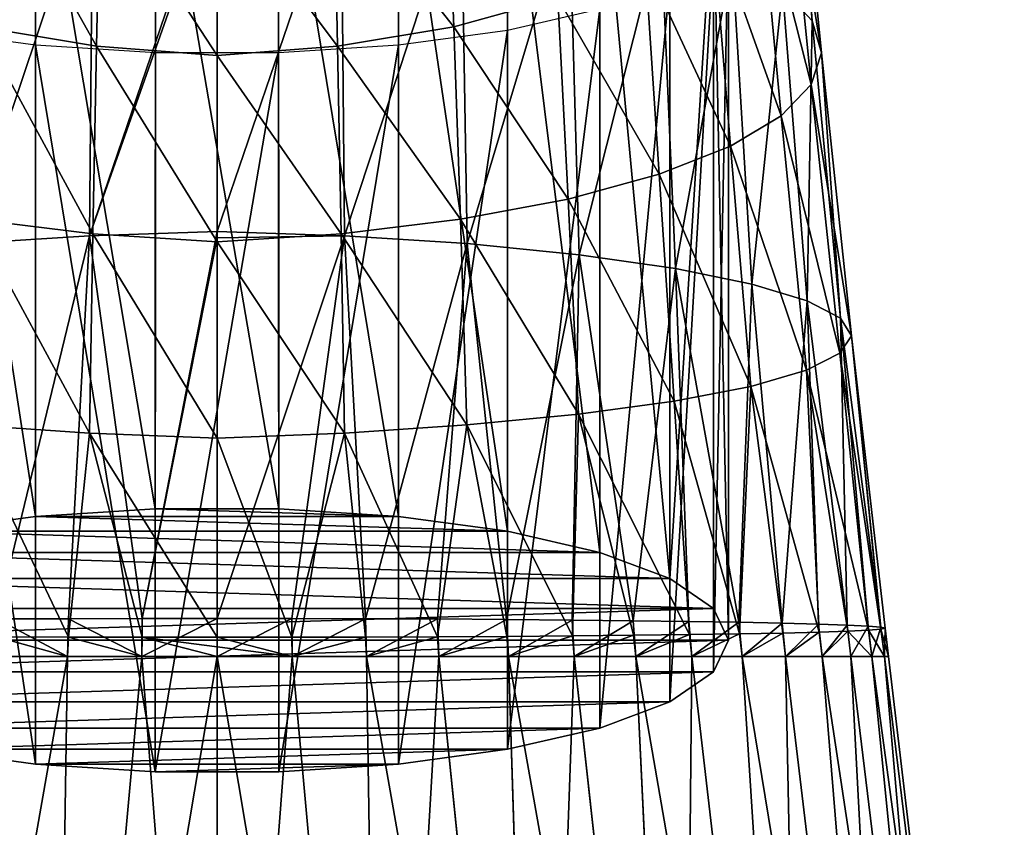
# Model space of a CAD drawing. Header units: millimetres. Extents: x -29 to 75, y -375 to 184.
# Tile 18 of 25: x -4 to 18, y 119 to 137. Entities that reach past the tile are written whole.
import ezdxf

# ---------------------------------------------------------------- set-up
doc = ezdxf.new("R2010")
doc.units = ezdxf.units.MM
doc.header["$LTSCALE"] = 17.087905
for name, color, linetype in [('33', 7, 'CONTINUOUS'), ('36', 7, 'CONTINUOUS'), ('38', 7, 'CONTINUOUS'), ('41', 7, 'CONTINUOUS'), ('43', 7, 'CONTINUOUS'), ('44', 7, 'CONTINUOUS'), ('45', 7, 'CONTINUOUS'), ('46', 7, 'CONTINUOUS'), ('47', 7, 'CONTINUOUS')]:
    doc.layers.add(name, color=color, linetype=linetype)

msp = doc.modelspace()

# ---------------------------------------------------------------- linework, layer by layer
at = {"layer": '33', "color": 7, "linetype": 'CONTINUOUS', "true_color": 0xe0f2ff}
for points in [[(0, 100.8, -17.875), (0, 122.875, -15.165), (1.698, 122.875, -15.069), (0, 100.8, -17.875)], [(3.716, 100.8, -17.484), (0, 100.8, -17.875), (1.698, 122.875, -15.069), (3.716, 100.8, -17.484)], [(0, 100.8, 17.875), (3.716, 100.8, 17.484), (0, 122.875, 15.165), (0, 100.8, 17.875)], [(0, 122.875, 15.165), (3.716, 100.8, 17.484), (1.698, 122.875, 15.069), (0, 122.875, 15.165)], [(3.375, 122.875, -14.784), (3.716, 100.8, -17.484), (1.698, 122.875, -15.069), (3.375, 122.875, -14.784)], [(1.698, 122.875, 15.069), (3.716, 100.8, 17.484), (3.375, 122.875, 14.784), (1.698, 122.875, 15.069)], [(5.009, 122.875, -14.313), (3.716, 100.8, -17.484), (3.375, 122.875, -14.784), (5.009, 122.875, -14.313)], [(3.716, 100.8, 17.484), (7.27, 100.8, 16.33), (3.375, 122.875, 14.784), (3.716, 100.8, 17.484)], [(3.375, 122.875, 14.784), (7.27, 100.8, 16.33), (5.009, 122.875, 14.313), (3.375, 122.875, 14.784)], [(7.271, 100.8, -16.33), (3.716, 100.8, -17.484), (5.009, 122.875, -14.313), (7.271, 100.8, -16.33)], [(6.58, 122.875, -13.663), (7.271, 100.8, -16.33), (5.009, 122.875, -14.313), (6.58, 122.875, -13.663)], [(5.009, 122.875, 14.313), (7.27, 100.8, 16.33), (6.58, 122.875, 13.663), (5.009, 122.875, 14.313)], [(8.068, 122.875, -12.84), (7.271, 100.8, -16.33), (6.58, 122.875, -13.663), (8.068, 122.875, -12.84)], [(7.27, 100.8, 16.33), (10.506, 100.8, 14.461), (6.58, 122.875, 13.663), (7.27, 100.8, 16.33)], [(6.58, 122.875, 13.663), (10.506, 100.8, 14.461), (8.068, 122.875, 12.84), (6.58, 122.875, 13.663)], [(10.507, 100.8, -14.461), (7.271, 100.8, -16.33), (8.068, 122.875, -12.84), (10.507, 100.8, -14.461)], [(9.455, 122.875, -11.856), (10.507, 100.8, -14.461), (8.068, 122.875, -12.84), (9.455, 122.875, -11.856)], [(8.068, 122.875, 12.84), (10.506, 100.8, 14.461), (9.455, 122.875, 11.856), (8.068, 122.875, 12.84)], [(10.723, 122.875, -10.723), (10.507, 100.8, -14.461), (9.455, 122.875, -11.856), (10.723, 122.875, -10.723)], [(10.506, 100.8, 14.461), (13.283, 100.8, 11.961), (9.455, 122.875, 11.856), (10.506, 100.8, 14.461)], [(9.455, 122.875, 11.856), (13.283, 100.8, 11.961), (10.723, 122.875, 10.723), (9.455, 122.875, 11.856)], [(13.284, 100.8, -11.96), (10.507, 100.8, -14.461), (10.723, 122.875, -10.723), (13.284, 100.8, -11.96)], [(11.856, 122.875, -9.455), (13.284, 100.8, -11.96), (10.723, 122.875, -10.723), (11.856, 122.875, -9.455)], [(10.723, 122.875, 10.723), (13.283, 100.8, 11.961), (11.856, 122.875, 9.455), (10.723, 122.875, 10.723)], [(12.84, 122.875, -8.068), (13.284, 100.8, -11.96), (11.856, 122.875, -9.455), (12.84, 122.875, -8.068)], [(13.283, 100.8, 11.961), (15.48, 100.8, 8.938), (11.856, 122.875, 9.455), (13.283, 100.8, 11.961)], [(11.856, 122.875, 9.455), (15.48, 100.8, 8.938), (12.84, 122.875, 8.068), (11.856, 122.875, 9.455)], [(15.48, 100.8, -8.937), (13.284, 100.8, -11.96), (12.84, 122.875, -8.068), (15.48, 100.8, -8.937)], [(13.663, 122.875, -6.58), (15.48, 100.8, -8.937), (12.84, 122.875, -8.068), (13.663, 122.875, -6.58)], [(12.84, 122.875, 8.068), (15.48, 100.8, 8.938), (13.663, 122.875, 6.58), (12.84, 122.875, 8.068)], [(14.314, 122.875, -5.008), (15.48, 100.8, -8.937), (13.663, 122.875, -6.58), (14.314, 122.875, -5.008)], [(15.48, 100.8, 8.938), (17, 100.8, 5.524), (13.663, 122.875, 6.58), (15.48, 100.8, 8.938)], [(13.663, 122.875, 6.58), (17, 100.8, 5.524), (14.314, 122.875, 5.008), (13.663, 122.875, 6.58)], [(17, 100.8, -5.523), (15.48, 100.8, -8.937), (14.314, 122.875, -5.008), (17, 100.8, -5.523)], [(14.784, 122.875, -3.374), (17, 100.8, -5.523), (14.314, 122.875, -5.008), (14.784, 122.875, -3.374)], [(14.314, 122.875, 5.008), (17, 100.8, 5.524), (14.784, 122.875, 3.374), (14.314, 122.875, 5.008)], [(15.069, 122.875, -1.698), (17, 100.8, -5.523), (14.784, 122.875, -3.374), (15.069, 122.875, -1.698)], [(17, 100.8, 5.524), (17.777, 100.8, 1.869), (14.784, 122.875, 3.374), (17, 100.8, 5.524)], [(14.784, 122.875, 3.374), (17.777, 100.8, 1.869), (15.069, 122.875, 1.698), (14.784, 122.875, 3.374)], [(17.777, 100.8, -1.868), (17, 100.8, -5.523), (15.069, 122.875, -1.698), (17.777, 100.8, -1.868)], [(15.165, 122.875), (17.777, 100.8, -1.868), (15.069, 122.875, -1.698), (15.165, 122.875)], [(15.069, 122.875, 1.698), (17.777, 100.8, 1.869), (15.165, 122.875), (15.069, 122.875, 1.698)], [(17.777, 100.8, 1.869), (17.777, 100.8, -1.868), (15.165, 122.875), (17.777, 100.8, 1.869)]]:
    msp.add_3dface(points, dxfattribs=at)
at = {"layer": '36', "color": 7, "linetype": 'CONTINUOUS', "true_color": 0xe0f2ff}
for points in [[(1.687, 123.734, -14.964), (0, 122.875, -15.165), (0, 123.735, -15.059), (1.687, 123.734, -14.964)], [(1.698, 122.875, -15.069), (0, 122.875, -15.165), (1.687, 123.734, -14.964), (1.698, 122.875, -15.069)], [(3.353, 123.729, -14.68), (1.698, 122.875, -15.069), (1.687, 123.734, -14.964), (3.353, 123.729, -14.68)], [(3.375, 122.875, -14.784), (1.698, 122.875, -15.069), (3.353, 123.729, -14.68), (3.375, 122.875, -14.784)], [(4.977, 123.722, -14.214), (3.375, 122.875, -14.784), (3.353, 123.729, -14.68), (4.977, 123.722, -14.214)], [(5.009, 122.875, -14.313), (3.375, 122.875, -14.784), (4.977, 123.722, -14.214), (5.009, 122.875, -14.313)], [(6.538, 123.712, -13.568), (5.009, 122.875, -14.313), (4.977, 123.722, -14.214), (6.538, 123.712, -13.568)], [(6.58, 122.875, -13.663), (5.009, 122.875, -14.313), (6.538, 123.712, -13.568), (6.58, 122.875, -13.663)], [(8.017, 123.699, -12.751), (6.58, 122.875, -13.663), (6.538, 123.712, -13.568), (8.017, 123.699, -12.751)], [(8.068, 122.875, -12.84), (6.58, 122.875, -13.663), (8.017, 123.699, -12.751), (8.068, 122.875, -12.84)], [(9.395, 123.684, -11.775), (8.068, 122.875, -12.84), (8.017, 123.699, -12.751), (9.395, 123.684, -11.775)], [(9.455, 122.875, -11.856), (8.068, 122.875, -12.84), (9.395, 123.684, -11.775), (9.455, 122.875, -11.856)], [(10.655, 123.667, -10.652), (9.455, 122.875, -11.856), (9.395, 123.684, -11.775), (10.655, 123.667, -10.652)], [(10.723, 122.875, -10.723), (9.455, 122.875, -11.856), (10.655, 123.667, -10.652), (10.723, 122.875, -10.723)], [(11.783, 123.649, -9.392), (10.723, 122.875, -10.723), (10.655, 123.667, -10.652), (11.783, 123.649, -9.392)], [(11.856, 122.875, -9.455), (10.723, 122.875, -10.723), (11.783, 123.649, -9.392), (11.856, 122.875, -9.455)], [(12.762, 123.628, -8.014), (11.856, 122.875, -9.455), (11.783, 123.649, -9.392), (12.762, 123.628, -8.014)], [(12.84, 122.875, -8.068), (11.856, 122.875, -9.455), (12.762, 123.628, -8.014), (12.84, 122.875, -8.068)], [(13.582, 123.607, -6.537), (12.84, 122.875, -8.068), (12.762, 123.628, -8.014), (13.582, 123.607, -6.537)], [(11.796, 123.386, 9.433), (11.856, 122.875, 9.455), (12.776, 123.405, 8.05), (11.796, 123.386, 9.433)], [(11.856, 122.875, 9.455), (12.84, 122.875, 8.068), (12.776, 123.405, 8.05), (11.856, 122.875, 9.455)], [(12.776, 123.405, 8.05), (12.84, 122.875, 8.068), (13.595, 123.425, 6.568), (12.776, 123.405, 8.05)], [(13.663, 122.875, -6.58), (12.84, 122.875, -8.068), (13.582, 123.607, -6.537), (13.663, 122.875, -6.58)], [(12.84, 122.875, 8.068), (13.663, 122.875, 6.58), (13.595, 123.425, 6.568), (12.84, 122.875, 8.068)], [(14.231, 123.585, -4.976), (13.663, 122.875, -6.58), (13.582, 123.607, -6.537), (14.231, 123.585, -4.976)], [(13.595, 123.425, 6.568), (13.663, 122.875, 6.58), (14.243, 123.446, 5.002), (13.595, 123.425, 6.568)], [(14.314, 122.875, -5.008), (13.663, 122.875, -6.58), (14.231, 123.585, -4.976), (14.314, 122.875, -5.008)], [(13.663, 122.875, 6.58), (14.314, 122.875, 5.008), (14.243, 123.446, 5.002), (13.663, 122.875, 6.58)], [(14.702, 123.562, -3.349), (14.314, 122.875, -5.008), (14.231, 123.585, -4.976), (14.702, 123.562, -3.349)], [(14.243, 123.446, 5.002), (14.784, 122.875, 3.374), (14.71, 123.468, 3.372), (14.243, 123.446, 5.002)], [(14.314, 122.875, 5.008), (14.784, 122.875, 3.374), (14.243, 123.446, 5.002), (14.314, 122.875, 5.008)], [(14.784, 122.875, -3.374), (14.314, 122.875, -5.008), (14.702, 123.562, -3.349), (14.784, 122.875, -3.374)], [(14.988, 123.538, -1.681), (14.784, 122.875, -3.374), (14.702, 123.562, -3.349), (14.988, 123.538, -1.681)], [(14.71, 123.468, 3.372), (15.069, 122.875, 1.698), (14.992, 123.491, 1.701), (14.71, 123.468, 3.372)], [(14.784, 122.875, 3.374), (15.069, 122.875, 1.698), (14.71, 123.468, 3.372), (14.784, 122.875, 3.374)], [(15.069, 122.875, -1.698), (14.784, 122.875, -3.374), (14.988, 123.538, -1.681), (15.069, 122.875, -1.698)], [(15.086, 123.515, 0.01), (15.069, 122.875, -1.698), (14.988, 123.538, -1.681), (15.086, 123.515, 0.01)], [(14.992, 123.491, 1.701), (15.165, 122.875), (15.086, 123.515, 0.01), (14.992, 123.491, 1.701)], [(15.069, 122.875, 1.698), (15.165, 122.875), (14.992, 123.491, 1.701), (15.069, 122.875, 1.698)], [(15.165, 122.875), (15.069, 122.875, -1.698), (15.086, 123.515, 0.01), (15.165, 122.875)], [(0, 123.309, 15.115), (1.698, 122.875, 15.069), (1.688, 123.311, 15.02), (0, 123.309, 15.115)], [(0, 123.092, 15.139), (1.698, 122.875, 15.069), (0, 123.309, 15.115), (0, 123.092, 15.139)], [(1.688, 123.311, 15.02), (1.698, 122.875, 15.069), (3.355, 123.315, 14.736), (1.688, 123.311, 15.02)], [(1.698, 122.875, 15.069), (3.375, 122.875, 14.784), (3.355, 123.315, 14.736), (1.698, 122.875, 15.069)], [(3.355, 123.315, 14.736), (3.375, 122.875, 14.784), (4.981, 123.321, 14.269), (3.355, 123.315, 14.736)], [(3.375, 122.875, 14.784), (5.009, 122.875, 14.313), (4.981, 123.321, 14.269), (3.375, 122.875, 14.784)], [(4.981, 123.321, 14.269), (5.009, 122.875, 14.313), (6.544, 123.33, 13.622), (4.981, 123.321, 14.269)], [(5.009, 122.875, 14.313), (6.58, 122.875, 13.663), (6.544, 123.33, 13.622), (5.009, 122.875, 14.313)], [(6.544, 123.33, 13.622), (6.58, 122.875, 13.663), (8.025, 123.341, 12.803), (6.544, 123.33, 13.622)], [(6.58, 122.875, 13.663), (8.068, 122.875, 12.84), (8.025, 123.341, 12.803), (6.58, 122.875, 13.663)], [(8.025, 123.341, 12.803), (8.068, 122.875, 12.84), (9.405, 123.354, 11.824), (8.025, 123.341, 12.803)], [(8.068, 122.875, 12.84), (9.455, 122.875, 11.856), (9.405, 123.354, 11.824), (8.068, 122.875, 12.84)], [(9.405, 123.354, 11.824), (9.455, 122.875, 11.856), (10.667, 123.369, 10.698), (9.405, 123.354, 11.824)], [(9.455, 122.875, 11.856), (10.723, 122.875, 10.723), (10.667, 123.369, 10.698), (9.455, 122.875, 11.856)], [(10.667, 123.369, 10.698), (10.723, 122.875, 10.723), (11.796, 123.386, 9.433), (10.667, 123.369, 10.698)], [(10.723, 122.875, 10.723), (11.856, 122.875, 9.455), (11.796, 123.386, 9.433), (10.723, 122.875, 10.723)], [(0, 122.875, 15.165), (1.698, 122.875, 15.069), (0, 123.092, 15.139), (0, 122.875, 15.165)]]:
    msp.add_3dface(points, dxfattribs=at)
at = {"layer": '38', "color": 7, "linetype": 'CONTINUOUS', "true_color": 0xe0f2ff}
for points in [[(-5.009, 122.875, -14.313), (-3.375, 122.875, -14.784), (-7.27, 100.8, -16.33), (-5.009, 122.875, -14.313)], [(-7.27, 100.8, -16.33), (-3.375, 122.875, -14.784), (-3.716, 100.8, -17.484), (-7.27, 100.8, -16.33)], [(-3.716, 100.8, 17.484), (-5.009, 122.875, 14.313), (-7.27, 100.8, 16.33), (-3.716, 100.8, 17.484)], [(-3.375, 122.875, 14.784), (-5.009, 122.875, 14.313), (-3.716, 100.8, 17.484), (-3.375, 122.875, 14.784)], [(0, 122.875, -15.165), (0, 100.8, -17.875), (-3.716, 100.8, -17.484), (0, 122.875, -15.165)], [(-1.698, 122.875, -15.069), (0, 122.875, -15.165), (-3.716, 100.8, -17.484), (-1.698, 122.875, -15.069)], [(0, 100.8, 17.875), (-1.698, 122.875, 15.069), (-3.716, 100.8, 17.484), (0, 100.8, 17.875)], [(-3.375, 122.875, -14.784), (-1.698, 122.875, -15.069), (-3.716, 100.8, -17.484), (-3.375, 122.875, -14.784)], [(-1.698, 122.875, 15.069), (-3.375, 122.875, 14.784), (-3.716, 100.8, 17.484), (-1.698, 122.875, 15.069)], [(0, 100.8, 17.875), (0, 122.875, 15.165), (-1.698, 122.875, 15.069), (0, 100.8, 17.875)]]:
    msp.add_3dface(points, dxfattribs=at)
at = {"layer": '41', "color": 7, "linetype": 'CONTINUOUS', "true_color": 0xe0f2ff}
for points in [[(-3.375, 122.875, -14.784), (-5.009, 122.875, -14.313), (-4.977, 123.722, -14.214), (-3.375, 122.875, -14.784)], [(-3.353, 123.729, -14.68), (-3.375, 122.875, -14.784), (-4.977, 123.722, -14.214), (-3.353, 123.729, -14.68)], [(-1.698, 122.875, -15.069), (-3.375, 122.875, -14.784), (-3.353, 123.729, -14.68), (-1.698, 122.875, -15.069)], [(-1.687, 123.734, -14.964), (-1.698, 122.875, -15.069), (-3.353, 123.729, -14.68), (-1.687, 123.734, -14.964)], [(0, 123.735, -15.059), (0, 122.875, -15.165), (-1.698, 122.875, -15.069), (0, 123.735, -15.059)], [(0, 123.735, -15.059), (-1.698, 122.875, -15.069), (-1.687, 123.734, -14.964), (0, 123.735, -15.059)], [(-5.009, 122.875, 14.313), (-3.375, 122.875, 14.784), (-4.981, 123.321, 14.269), (-5.009, 122.875, 14.313)], [(-4.981, 123.321, 14.269), (-3.375, 122.875, 14.784), (-3.355, 123.315, 14.736), (-4.981, 123.321, 14.269)], [(-3.375, 122.875, 14.784), (-1.698, 122.875, 15.069), (-3.355, 123.315, 14.736), (-3.375, 122.875, 14.784)], [(-3.355, 123.315, 14.736), (-1.698, 122.875, 15.069), (-1.688, 123.311, 15.02), (-3.355, 123.315, 14.736)], [(-1.698, 122.875, 15.069), (0, 122.875, 15.165), (-1.688, 123.311, 15.02), (-1.698, 122.875, 15.069)], [(0, 122.875, 15.165), (0, 123.092, 15.139), (-1.688, 123.311, 15.02), (0, 122.875, 15.165)], [(0, 123.092, 15.139), (0, 123.309, 15.115), (-1.688, 123.311, 15.02), (0, 123.092, 15.139)]]:
    msp.add_3dface(points, dxfattribs=at)
at = {"layer": '43', "color": 7, "linetype": 'CONTINUOUS', "true_color": 0xe0f2ff}
for points in [[(13.435, 137.22, 0.513), (12.768, 137.939, -1.833), (12.867, 143.491, 3.84), (13.435, 137.22, 0.513)], [(13.057, 142.467, 5.954), (13.435, 137.22, 0.513), (12.867, 143.491, 3.84), (13.057, 142.467, 5.954)], [(12.851, 141.447, 8.066), (13.647, 136.498, 2.913), (13.057, 142.467, 5.954), (12.851, 141.447, 8.066)], [(13.647, 136.498, 2.913), (13.435, 137.22, 0.513), (13.057, 142.467, 5.954), (13.647, 136.498, 2.913)], [(12.233, 140.439, 10.133), (13.419, 135.778, 5.309), (12.851, 141.447, 8.066), (12.233, 140.439, 10.133)], [(13.419, 135.778, 5.309), (13.647, 136.498, 2.913), (12.851, 141.447, 8.066), (13.419, 135.778, 5.309)], [(2.642, 140.481, 19.654), (5.346, 137.086, 16.561), (5.186, 141.01, 19.051), (2.642, 140.481, 19.654)], [(5.346, 137.086, 16.561), (7.696, 137.734, 15.409), (5.186, 141.01, 19.051), (5.346, 137.086, 16.561)], [(2.879, 132.369, -12.995), (0, 132.468, -13.271), (2.806, 140.659, -9.873), (2.879, 132.369, -12.995)], [(2.806, 140.659, -9.873), (0, 132.468, -13.271), (0, 140.531, -10.253), (2.806, 140.659, -9.873)], [(5.511, 140.342, -9.083), (2.879, 132.369, -12.995), (2.806, 140.659, -9.873), (5.511, 140.342, -9.083)], [(0, 140.262, 19.832), (2.724, 136.646, 17.262), (2.642, 140.481, 19.654), (0, 140.262, 19.832)], [(2.724, 136.646, 17.262), (5.346, 137.086, 16.561), (2.642, 140.481, 19.654), (2.724, 136.646, 17.262)], [(5.652, 132.191, -12.152), (2.879, 132.369, -12.995), (5.511, 140.342, -9.083), (5.652, 132.191, -12.152)], [(7.954, 139.877, -7.788), (5.652, 132.191, -12.152), (5.511, 140.342, -9.083), (7.954, 139.877, -7.788)], [(11.178, 139.459, 12.102), (12.74, 135.072, 7.646), (12.233, 140.439, 10.133), (11.178, 139.459, 12.102)], [(12.74, 135.072, 7.646), (13.419, 135.778, 5.309), (12.233, 140.439, 10.133), (12.74, 135.072, 7.646)], [(0, 136.433, 17.471), (2.724, 136.646, 17.262), (0, 140.262, 19.832), (0, 136.433, 17.471)], [(8.178, 131.94, -10.778), (5.652, 132.191, -12.152), (7.954, 139.877, -7.788), (8.178, 131.94, -10.778)], [(10.021, 139.297, -6.079), (8.178, 131.94, -10.778), (7.954, 139.877, -7.788), (10.021, 139.297, -6.079)], [(9.666, 138.542, 13.891), (11.597, 134.389, 9.86), (11.178, 139.459, 12.102), (9.666, 138.542, 13.891)], [(11.597, 134.389, 9.86), (12.74, 135.072, 7.646), (11.178, 139.459, 12.102), (11.597, 134.389, 9.86)], [(10.349, 131.63, -8.955), (8.178, 131.94, -10.778), (10.021, 139.297, -6.079), (10.349, 131.63, -8.955)], [(11.632, 138.64, -4.061), (10.349, 131.63, -8.955), (10.021, 139.297, -6.079), (11.632, 138.64, -4.061)], [(7.696, 137.734, 15.409), (9.987, 133.755, 11.86), (9.666, 138.542, 13.891), (7.696, 137.734, 15.409)], [(9.987, 133.755, 11.86), (11.597, 134.389, 9.86), (9.666, 138.542, 13.891), (9.987, 133.755, 11.86)], [(12.079, 131.278, -6.776), (10.349, 131.63, -8.955), (11.632, 138.64, -4.061), (12.079, 131.278, -6.776)], [(12.768, 137.939, -1.833), (12.079, 131.278, -6.776), (11.632, 138.64, -4.061), (12.768, 137.939, -1.833)], [(13.329, 130.899, -4.342), (12.079, 131.278, -6.776), (12.768, 137.939, -1.833), (13.329, 130.899, -4.342)], [(13.435, 137.22, 0.513), (13.329, 130.899, -4.342), (12.768, 137.939, -1.833), (13.435, 137.22, 0.513)], [(5.346, 137.086, 16.561), (7.927, 133.195, 13.55), (7.696, 137.734, 15.409), (5.346, 137.086, 16.561)], [(7.927, 133.195, 13.55), (9.987, 133.755, 11.86), (7.696, 137.734, 15.409), (7.927, 133.195, 13.55)], [(14.079, 130.507, -1.75), (13.329, 130.899, -4.342), (13.435, 137.22, 0.513), (14.079, 130.507, -1.75)], [(13.647, 136.498, 2.913), (14.079, 130.507, -1.75), (13.435, 137.22, 0.513), (13.647, 136.498, 2.913)], [(2.724, 136.646, 17.262), (5.495, 132.74, 14.831), (5.346, 137.086, 16.561), (2.724, 136.646, 17.262)], [(5.495, 132.74, 14.831), (7.927, 133.195, 13.55), (5.346, 137.086, 16.561), (5.495, 132.74, 14.831)], [(0, 136.433, 17.471), (2.801, 132.415, 15.616), (2.724, 136.646, 17.262), (0, 136.433, 17.471)], [(2.801, 132.415, 15.616), (5.495, 132.74, 14.831), (2.724, 136.646, 17.262), (2.801, 132.415, 15.616)], [(0, 132.231, 15.863), (2.801, 132.415, 15.616), (0, 136.433, 17.471), (0, 132.231, 15.863)], [(13.419, 135.778, 5.309), (14.324, 130.111, 0.917), (13.647, 136.498, 2.913), (13.419, 135.778, 5.309)], [(14.324, 130.111, 0.917), (14.079, 130.507, -1.75), (13.647, 136.498, 2.913), (14.324, 130.111, 0.917)], [(12.74, 135.072, 7.646), (14.067, 129.717, 3.583), (13.419, 135.778, 5.309), (12.74, 135.072, 7.646)], [(14.067, 129.717, 3.583), (14.324, 130.111, 0.917), (13.419, 135.778, 5.309), (14.067, 129.717, 3.583)], [(11.597, 134.389, 9.86), (13.309, 129.334, 6.168), (12.74, 135.072, 7.646), (11.597, 134.389, 9.86)], [(13.309, 129.334, 6.168), (14.067, 129.717, 3.583), (12.74, 135.072, 7.646), (13.309, 129.334, 6.168)], [(9.987, 133.755, 11.86), (12.054, 128.97, 8.593), (11.597, 134.389, 9.86), (9.987, 133.755, 11.86)], [(12.054, 128.97, 8.593), (13.309, 129.334, 6.168), (11.597, 134.389, 9.86), (12.054, 128.97, 8.593)], [(7.927, 133.195, 13.55), (10.325, 128.635, 10.76), (9.987, 133.755, 11.86), (7.927, 133.195, 13.55)], [(10.325, 128.635, 10.76), (12.054, 128.97, 8.593), (9.987, 133.755, 11.86), (10.325, 128.635, 10.76)], [(5.495, 132.74, 14.831), (8.159, 128.341, 12.574), (7.927, 133.195, 13.55), (5.495, 132.74, 14.831)], [(8.159, 128.341, 12.574), (10.325, 128.635, 10.76), (7.927, 133.195, 13.55), (8.159, 128.341, 12.574)], [(2.801, 132.415, 15.616), (5.641, 128.099, 13.943), (5.495, 132.74, 14.831), (2.801, 132.415, 15.616)], [(5.641, 128.099, 13.943), (8.159, 128.341, 12.574), (5.495, 132.74, 14.831), (5.641, 128.099, 13.943)], [(0, 132.468, -13.271), (2.879, 132.369, -12.995), (0, 132.319, -13.314), (0, 132.468, -13.271)], [(0, 132.231, 15.863), (2.876, 127.918, 14.788), (2.801, 132.415, 15.616), (0, 132.231, 15.863)], [(1.687, 123.734, -14.964), (0, 123.735, -15.059), (2.879, 132.369, -12.995), (1.687, 123.734, -14.964)], [(2.879, 132.369, -12.995), (0, 123.735, -15.059), (0, 132.319, -13.314), (2.879, 132.369, -12.995)], [(3.353, 123.729, -14.68), (1.687, 123.734, -14.964), (2.879, 132.369, -12.995), (3.353, 123.729, -14.68)], [(2.876, 127.918, 14.788), (5.641, 128.099, 13.943), (2.801, 132.415, 15.616), (2.876, 127.918, 14.788)], [(5.652, 132.191, -12.152), (3.353, 123.729, -14.68), (2.879, 132.369, -12.995), (5.652, 132.191, -12.152)], [(0, 127.803, 15.071), (2.876, 127.918, 14.788), (0, 132.231, 15.863), (0, 127.803, 15.071)], [(4.977, 123.722, -14.214), (3.353, 123.729, -14.68), (5.652, 132.191, -12.152), (4.977, 123.722, -14.214)], [(6.538, 123.712, -13.568), (4.977, 123.722, -14.214), (5.652, 132.191, -12.152), (6.538, 123.712, -13.568)], [(8.178, 131.94, -10.778), (6.538, 123.712, -13.568), (5.652, 132.191, -12.152), (8.178, 131.94, -10.778)], [(8.017, 123.699, -12.751), (6.538, 123.712, -13.568), (8.178, 131.94, -10.778), (8.017, 123.699, -12.751)], [(9.395, 123.684, -11.775), (8.017, 123.699, -12.751), (8.178, 131.94, -10.778), (9.395, 123.684, -11.775)], [(10.349, 131.63, -8.955), (9.395, 123.684, -11.775), (8.178, 131.94, -10.778), (10.349, 131.63, -8.955)], [(10.655, 123.667, -10.652), (9.395, 123.684, -11.775), (10.349, 131.63, -8.955), (10.655, 123.667, -10.652)], [(11.783, 123.649, -9.392), (10.655, 123.667, -10.652), (10.349, 131.63, -8.955), (11.783, 123.649, -9.392)], [(12.079, 131.278, -6.776), (11.783, 123.649, -9.392), (10.349, 131.63, -8.955), (12.079, 131.278, -6.776)], [(12.762, 123.628, -8.014), (11.783, 123.649, -9.392), (12.079, 131.278, -6.776), (12.762, 123.628, -8.014)], [(13.329, 130.899, -4.342), (12.762, 123.628, -8.014), (12.079, 131.278, -6.776), (13.329, 130.899, -4.342)], [(13.582, 123.607, -6.537), (12.762, 123.628, -8.014), (13.329, 130.899, -4.342), (13.582, 123.607, -6.537)], [(14.231, 123.585, -4.976), (13.582, 123.607, -6.537), (13.329, 130.899, -4.342), (14.231, 123.585, -4.976)], [(14.079, 130.507, -1.75), (14.231, 123.585, -4.976), (13.329, 130.899, -4.342), (14.079, 130.507, -1.75)], [(14.988, 123.538, -1.681), (14.702, 123.562, -3.349), (14.079, 130.507, -1.75), (14.988, 123.538, -1.681)], [(14.324, 130.111, 0.917), (14.988, 123.538, -1.681), (14.079, 130.507, -1.75), (14.324, 130.111, 0.917)], [(14.702, 123.562, -3.349), (14.231, 123.585, -4.976), (14.079, 130.507, -1.75), (14.702, 123.562, -3.349)], [(14.067, 129.717, 3.583), (14.992, 123.491, 1.701), (14.324, 130.111, 0.917), (14.067, 129.717, 3.583)], [(14.992, 123.491, 1.701), (15.086, 123.515, 0.01), (14.324, 130.111, 0.917), (14.992, 123.491, 1.701)], [(15.086, 123.515, 0.01), (14.988, 123.538, -1.681), (14.324, 130.111, 0.917), (15.086, 123.515, 0.01)], [(13.309, 129.334, 6.168), (14.71, 123.468, 3.372), (14.067, 129.717, 3.583), (13.309, 129.334, 6.168)], [(14.71, 123.468, 3.372), (14.992, 123.491, 1.701), (14.067, 129.717, 3.583), (14.71, 123.468, 3.372)], [(12.054, 128.97, 8.593), (13.595, 123.425, 6.568), (13.309, 129.334, 6.168), (12.054, 128.97, 8.593)], [(13.595, 123.425, 6.568), (14.243, 123.446, 5.002), (13.309, 129.334, 6.168), (13.595, 123.425, 6.568)], [(14.243, 123.446, 5.002), (14.71, 123.468, 3.372), (13.309, 129.334, 6.168), (14.243, 123.446, 5.002)], [(10.325, 128.635, 10.76), (11.796, 123.386, 9.433), (12.054, 128.97, 8.593), (10.325, 128.635, 10.76)], [(11.796, 123.386, 9.433), (12.776, 123.405, 8.05), (12.054, 128.97, 8.593), (11.796, 123.386, 9.433)], [(12.776, 123.405, 8.05), (13.595, 123.425, 6.568), (12.054, 128.97, 8.593), (12.776, 123.405, 8.05)], [(8.159, 128.341, 12.574), (10.667, 123.369, 10.698), (10.325, 128.635, 10.76), (8.159, 128.341, 12.574)], [(10.667, 123.369, 10.698), (11.796, 123.386, 9.433), (10.325, 128.635, 10.76), (10.667, 123.369, 10.698)], [(5.641, 128.099, 13.943), (8.025, 123.341, 12.803), (8.159, 128.341, 12.574), (5.641, 128.099, 13.943)], [(8.025, 123.341, 12.803), (9.405, 123.354, 11.824), (8.159, 128.341, 12.574), (8.025, 123.341, 12.803)], [(9.405, 123.354, 11.824), (10.667, 123.369, 10.698), (8.159, 128.341, 12.574), (9.405, 123.354, 11.824)], [(2.876, 127.918, 14.788), (4.981, 123.321, 14.269), (5.641, 128.099, 13.943), (2.876, 127.918, 14.788)], [(4.981, 123.321, 14.269), (6.544, 123.33, 13.622), (5.641, 128.099, 13.943), (4.981, 123.321, 14.269)], [(6.544, 123.33, 13.622), (8.025, 123.341, 12.803), (5.641, 128.099, 13.943), (6.544, 123.33, 13.622)], [(0, 127.803, 15.071), (1.688, 123.311, 15.02), (2.876, 127.918, 14.788), (0, 127.803, 15.071)], [(1.688, 123.311, 15.02), (3.355, 123.315, 14.736), (2.876, 127.918, 14.788), (1.688, 123.311, 15.02)], [(3.355, 123.315, 14.736), (4.981, 123.321, 14.269), (2.876, 127.918, 14.788), (3.355, 123.315, 14.736)], [(0, 123.309, 15.115), (1.688, 123.311, 15.02), (0, 127.803, 15.071), (0, 123.309, 15.115)]]:
    msp.add_3dface(points, dxfattribs=at)
at = {"layer": '44', "color": 7, "linetype": 'CONTINUOUS', "true_color": 0xe0f2ff}
for points in [[(-5.346, 137.086, 16.561), (-2.724, 136.646, 17.262), (-5.186, 141.01, 19.051), (-5.346, 137.086, 16.561)], [(-5.186, 141.01, 19.051), (-2.724, 136.646, 17.262), (-2.642, 140.481, 19.654), (-5.186, 141.01, 19.051)], [(0, 140.816, -10.119), (0, 140.531, -10.253), (-2.879, 132.369, -12.995), (0, 140.816, -10.119)], [(0, 140.816, -10.119), (-2.879, 132.369, -12.995), (-2.806, 140.659, -9.873), (0, 140.816, -10.119)], [(-2.879, 132.369, -12.995), (-5.652, 132.191, -12.152), (-2.806, 140.659, -9.873), (-2.879, 132.369, -12.995)], [(-2.806, 140.659, -9.873), (-5.652, 132.191, -12.152), (-5.511, 140.342, -9.083), (-2.806, 140.659, -9.873)], [(0, 140.531, -10.253), (0, 132.468, -13.271), (-2.879, 132.369, -12.995), (0, 140.531, -10.253)], [(-2.724, 136.646, 17.262), (0, 136.433, 17.471), (-2.642, 140.481, 19.654), (-2.724, 136.646, 17.262)], [(0, 136.433, 17.471), (0, 140.262, 19.832), (-2.642, 140.481, 19.654), (0, 136.433, 17.471)], [(-5.495, 132.74, 14.831), (-2.801, 132.415, 15.616), (-5.346, 137.086, 16.561), (-5.495, 132.74, 14.831)], [(-5.346, 137.086, 16.561), (-2.801, 132.415, 15.616), (-2.724, 136.646, 17.262), (-5.346, 137.086, 16.561)], [(-2.801, 132.415, 15.616), (0, 132.231, 15.863), (-2.724, 136.646, 17.262), (-2.801, 132.415, 15.616)], [(0, 132.231, 15.863), (0, 136.433, 17.471), (-2.724, 136.646, 17.262), (0, 132.231, 15.863)], [(-5.641, 128.099, 13.943), (-2.876, 127.918, 14.788), (-5.495, 132.74, 14.831), (-5.641, 128.099, 13.943)], [(-5.495, 132.74, 14.831), (-2.876, 127.918, 14.788), (-2.801, 132.415, 15.616), (-5.495, 132.74, 14.831)], [(-2.879, 132.369, -12.995), (-4.977, 123.722, -14.214), (-5.652, 132.191, -12.152), (-2.879, 132.369, -12.995)], [(-3.353, 123.729, -14.68), (-4.977, 123.722, -14.214), (-2.879, 132.369, -12.995), (-3.353, 123.729, -14.68)], [(-1.687, 123.734, -14.964), (-3.353, 123.729, -14.68), (-2.879, 132.369, -12.995), (-1.687, 123.734, -14.964)], [(0, 132.468, -13.271), (-1.687, 123.734, -14.964), (-2.879, 132.369, -12.995), (0, 132.468, -13.271)], [(-2.876, 127.918, 14.788), (0, 127.803, 15.071), (-2.801, 132.415, 15.616), (-2.876, 127.918, 14.788)], [(0, 127.803, 15.071), (0, 132.231, 15.863), (-2.801, 132.415, 15.616), (0, 127.803, 15.071)], [(-1.687, 123.734, -14.964), (0, 132.468, -13.271), (0, 132.319, -13.314), (-1.687, 123.734, -14.964)], [(0, 123.735, -15.059), (-1.687, 123.734, -14.964), (0, 132.319, -13.314), (0, 123.735, -15.059)], [(-4.981, 123.321, 14.269), (-3.355, 123.315, 14.736), (-5.641, 128.099, 13.943), (-4.981, 123.321, 14.269)], [(-5.641, 128.099, 13.943), (-3.355, 123.315, 14.736), (-2.876, 127.918, 14.788), (-5.641, 128.099, 13.943)], [(-3.355, 123.315, 14.736), (-1.688, 123.311, 15.02), (-2.876, 127.918, 14.788), (-3.355, 123.315, 14.736)], [(-1.688, 123.311, 15.02), (0, 123.309, 15.115), (-2.876, 127.918, 14.788), (-1.688, 123.311, 15.02)], [(0, 123.309, 15.115), (0, 127.803, 15.071), (-2.876, 127.918, 14.788), (0, 123.309, 15.115)]]:
    msp.add_3dface(points, dxfattribs=at)
at = {"layer": '45', "color": 7, "linetype": 'CONTINUOUS', "true_color": 0xa2afbf}
for points in [[(-1.396, 126.21, 151.439), (-4.1, 126.037, 150.794), (4.098, 126.038, 150.794), (-1.396, 126.21, 151.439)], [(1.394, 126.21, 151.439), (-1.396, 126.21, 151.439), (4.098, 126.038, 150.794), (1.394, 126.21, 151.439)], [(-4.1, 126.037, 150.794), (-6.562, 125.702, 149.543), (6.562, 125.703, 149.544), (-4.1, 126.037, 150.794)], [(4.098, 126.038, 150.794), (-4.1, 126.037, 150.794), (6.562, 125.703, 149.544), (4.098, 126.038, 150.794)], [(-6.562, 125.702, 149.543), (-8.644, 125.225, 147.762), (8.643, 125.225, 147.762), (-6.562, 125.702, 149.543)], [(6.562, 125.703, 149.544), (-6.562, 125.702, 149.543), (8.643, 125.225, 147.762), (6.562, 125.703, 149.544)], [(-8.644, 125.225, 147.762), (-10.225, 124.633, 145.551), (10.224, 124.633, 145.552), (-8.644, 125.225, 147.762)], [(8.643, 125.225, 147.762), (-8.644, 125.225, 147.762), (10.224, 124.633, 145.552), (8.643, 125.225, 147.762)], [(-10.225, 124.633, 145.551), (-11.213, 123.96, 143.04), (11.213, 123.96, 143.04), (-10.225, 124.633, 145.551)], [(10.224, 124.633, 145.552), (-10.225, 124.633, 145.551), (11.213, 123.96, 143.04), (10.224, 124.633, 145.552)], [(-11.213, 123.96, 143.04), (-11.55, 123.243, 140.365), (11.213, 123.96, 143.04), (-11.213, 123.96, 143.04)], [(11.213, 123.96, 143.04), (-11.55, 123.243, 140.365), (11.55, 123.243, 140.365), (11.213, 123.96, 143.04)], [(11.55, 123.243, 140.365), (-11.55, 123.243, 140.365), (-11.213, 122.526, 137.689), (11.55, 123.243, 140.365)], [(11.213, 122.526, 137.689), (11.55, 123.243, 140.365), (-11.213, 122.526, 137.689), (11.213, 122.526, 137.689)], [(-10.225, 121.853, 135.178), (11.213, 122.526, 137.689), (-11.213, 122.526, 137.689), (-10.225, 121.853, 135.178)], [(10.225, 121.853, 135.178), (11.213, 122.526, 137.689), (-10.225, 121.853, 135.178), (10.225, 121.853, 135.178)], [(-8.644, 121.261, 132.968), (10.225, 121.853, 135.178), (-10.225, 121.853, 135.178), (-8.644, 121.261, 132.968)], [(8.644, 121.261, 132.968), (10.225, 121.853, 135.178), (-8.644, 121.261, 132.968), (8.644, 121.261, 132.968)], [(-6.563, 120.784, 131.186), (8.644, 121.261, 132.968), (-8.644, 121.261, 132.968), (-6.563, 120.784, 131.186)], [(6.563, 120.784, 131.186), (8.644, 121.261, 132.968), (-6.563, 120.784, 131.186), (6.563, 120.784, 131.186)], [(-4.1, 120.449, 129.936), (6.563, 120.784, 131.186), (-6.563, 120.784, 131.186), (-4.1, 120.449, 129.936)], [(4.1, 120.449, 129.936), (6.563, 120.784, 131.186), (-4.1, 120.449, 129.936), (4.1, 120.449, 129.936)], [(-1.395, 120.276, 129.29), (4.1, 120.449, 129.936), (-4.1, 120.449, 129.936), (-1.395, 120.276, 129.29)], [(1.395, 120.276, 129.29), (4.1, 120.449, 129.936), (-1.395, 120.276, 129.29), (1.395, 120.276, 129.29)]]:
    msp.add_3dface(points, dxfattribs=at)
at = {"layer": '46', "color": 7, "linetype": 'CONTINUOUS', "true_color": 0xa2afbf}
for points in [[(11.55, 123.243, 140.365), (11.213, 122.526, 137.689), (11.55, 139.471, 136.016), (11.55, 123.243, 140.365)], [(11.55, 139.471, 136.016), (11.213, 122.526, 137.689), (11.214, 138.755, 133.347), (11.55, 139.471, 136.016)], [(11.213, 122.526, 137.689), (10.225, 121.853, 135.178), (11.214, 138.755, 133.347), (11.213, 122.526, 137.689)], [(11.214, 138.755, 133.347), (10.225, 121.853, 135.178), (10.227, 138.081, 130.832), (11.214, 138.755, 133.347)], [(10.225, 121.853, 135.178), (8.644, 121.261, 132.968), (10.227, 138.081, 130.832), (10.225, 121.853, 135.178)], [(10.227, 138.081, 130.832), (8.644, 121.261, 132.968), (8.645, 137.488, 128.618), (10.227, 138.081, 130.832)], [(8.645, 137.488, 128.618), (6.563, 120.784, 131.186), (6.561, 137.01, 126.835), (8.645, 137.488, 128.618)], [(8.644, 121.261, 132.968), (6.563, 120.784, 131.186), (8.645, 137.488, 128.618), (8.644, 121.261, 132.968)], [(-4.1, 120.449, 129.936), (-6.563, 120.784, 131.186), (-6.561, 137.01, 126.835), (-4.1, 120.449, 129.936)], [(-4.096, 136.675, 125.585), (-4.1, 120.449, 129.936), (-6.561, 137.01, 126.835), (-4.096, 136.675, 125.585)], [(6.561, 137.01, 126.835), (4.1, 120.449, 129.936), (4.096, 136.675, 125.585), (6.561, 137.01, 126.835)], [(6.563, 120.784, 131.186), (4.1, 120.449, 129.936), (6.561, 137.01, 126.835), (6.563, 120.784, 131.186)], [(-1.395, 120.276, 129.29), (-4.1, 120.449, 129.936), (-4.096, 136.675, 125.585), (-1.395, 120.276, 129.29)], [(-1.392, 136.503, 124.941), (-1.395, 120.276, 129.29), (-4.096, 136.675, 125.585), (-1.392, 136.503, 124.941)], [(4.096, 136.675, 125.585), (1.395, 120.276, 129.29), (1.392, 136.503, 124.941), (4.096, 136.675, 125.585)], [(4.1, 120.449, 129.936), (1.395, 120.276, 129.29), (4.096, 136.675, 125.585), (4.1, 120.449, 129.936)], [(1.395, 120.276, 129.29), (-1.395, 120.276, 129.29), (1.392, 136.503, 124.941), (1.395, 120.276, 129.29)], [(1.392, 136.503, 124.941), (-1.395, 120.276, 129.29), (-1.392, 136.503, 124.941), (1.392, 136.503, 124.941)]]:
    msp.add_3dface(points, dxfattribs=at)
at = {"layer": '47', "color": 7, "linetype": 'CONTINUOUS', "true_color": 0xa2afbf}
for points in [[(-4.096, 142.266, 146.448), (-1.396, 126.21, 151.439), (-1.392, 142.438, 147.092), (-4.096, 142.266, 146.448)], [(-1.396, 126.21, 151.439), (1.394, 126.21, 151.439), (-1.392, 142.438, 147.092), (-1.396, 126.21, 151.439)], [(-1.392, 142.438, 147.092), (1.394, 126.21, 151.439), (1.392, 142.438, 147.092), (-1.392, 142.438, 147.092)], [(1.394, 126.21, 151.439), (4.098, 126.038, 150.794), (1.392, 142.438, 147.092), (1.394, 126.21, 151.439)], [(1.392, 142.438, 147.092), (4.098, 126.038, 150.794), (4.096, 142.266, 146.448), (1.392, 142.438, 147.092)], [(-6.561, 141.931, 145.198), (-4.1, 126.037, 150.794), (-4.096, 142.266, 146.448), (-6.561, 141.931, 145.198)], [(-4.1, 126.037, 150.794), (-1.396, 126.21, 151.439), (-4.096, 142.266, 146.448), (-4.1, 126.037, 150.794)], [(4.098, 126.038, 150.794), (6.562, 125.703, 149.544), (4.096, 142.266, 146.448), (4.098, 126.038, 150.794)], [(4.096, 142.266, 146.448), (6.562, 125.703, 149.544), (6.561, 141.931, 145.198), (4.096, 142.266, 146.448)], [(-6.562, 125.702, 149.543), (-4.1, 126.037, 150.794), (-6.561, 141.931, 145.198), (-6.562, 125.702, 149.543)], [(6.562, 125.703, 149.544), (8.643, 125.225, 147.762), (6.561, 141.931, 145.198), (6.562, 125.703, 149.544)], [(6.561, 141.931, 145.198), (8.643, 125.225, 147.762), (8.645, 141.453, 143.415), (6.561, 141.931, 145.198)], [(8.643, 125.225, 147.762), (10.224, 124.633, 145.552), (8.645, 141.453, 143.415), (8.643, 125.225, 147.762)], [(8.645, 141.453, 143.415), (10.224, 124.633, 145.552), (10.227, 140.86, 141.201), (8.645, 141.453, 143.415)], [(10.227, 140.86, 141.201), (10.224, 124.633, 145.552), (11.214, 140.186, 138.686), (10.227, 140.86, 141.201)], [(10.224, 124.633, 145.552), (11.213, 123.96, 143.04), (11.214, 140.186, 138.686), (10.224, 124.633, 145.552)], [(11.213, 123.96, 143.04), (11.55, 123.243, 140.365), (11.214, 140.186, 138.686), (11.213, 123.96, 143.04)], [(11.55, 123.243, 140.365), (11.55, 139.471, 136.016), (11.214, 140.186, 138.686), (11.55, 123.243, 140.365)]]:
    msp.add_3dface(points, dxfattribs=at)

doc.saveas('drawing.dxf')
